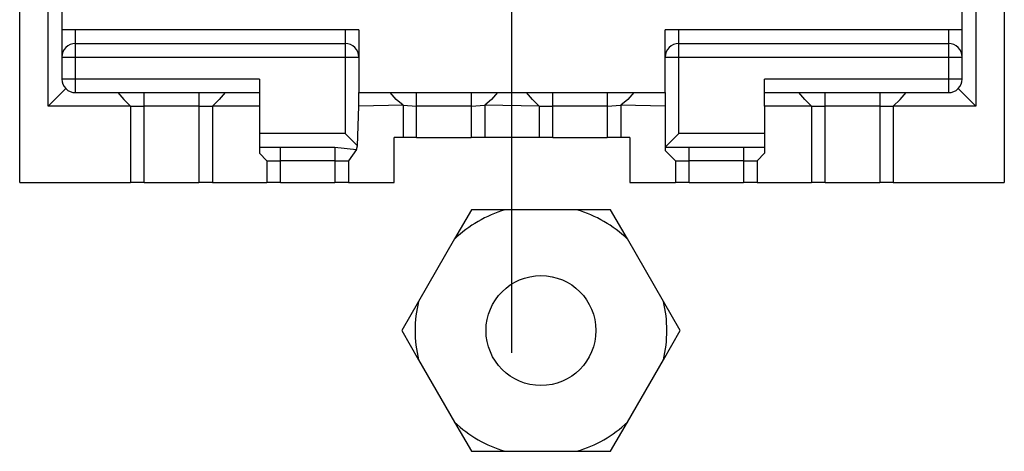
# Model space of a CAD drawing. Header units: millimetres. Extents: x 618 to 1482, y 17 to 575.
# Tile 82 of 90: x 982 to 996, y 376 to 382. Entities that reach past the tile are written whole.
import ezdxf

# ---------------------------------------------------------------- set-up
doc = ezdxf.new("R2010")
doc.units = ezdxf.units.MM
doc.linetypes.add('DOT_CENTER', pattern=[14, 12, -1, 0, -1])
doc.layers.add('1', color=7, linetype='Continuous')

# ---------------------------------------------------------------- blocks, each defined once
blk = doc.blocks.new('cu_bee7s_cca__41', base_point=(1238.762, 264.915))
at = {"color": 7, "linetype": 'Continuous'}
for p, q in [((1309.086, 506.574), (1309.086, 563.191)), ((1327.451, 559.495), (1327.451, 506.574)), ((1309.62, 507.996), (1309.62, 510.308)), ((1309.874, 510.308), (1309.874, 509.419)), ((1326.663, 509.419), (1326.663, 510.308)), ((1326.917, 510.308), (1326.917, 507.996)), ((1310.128, 509.419), (1309.874, 509.419)), ((1309.874, 509.419), (1309.874, 508.911)), ((1315.157, 509.419), (1310.128, 509.419)), ((1315.411, 509.419), (1315.157, 509.419)), ((1315.411, 509.419), (1315.411, 508.911)), ((1321.38, 509.419), (1321.126, 509.419)), ((1321.126, 508.911), (1321.126, 509.419)), ((1326.409, 509.419), (1321.38, 509.419)), ((1326.663, 509.419), (1326.409, 509.419)), ((1326.663, 508.911), (1326.663, 509.419)), ((1310.128, 509.165), (1315.157, 509.165)), ((1321.38, 509.165), (1326.409, 509.165)), ((1309.874, 508.911), (1309.874, 508.504)), ((1315.411, 508.911), (1315.411, 508.25)), ((1321.126, 508.25), (1321.126, 508.911)), ((1326.663, 508.504), (1326.663, 508.911)), ((1309.62, 507.996), (1309.948, 508.325)), ((1313.557, 508.504), (1313.557, 508.25)), ((1322.98, 508.25), (1322.98, 508.504)), ((1326.589, 508.325), (1326.917, 507.996)), ((1310.128, 508.25), (1310.919, 508.25)), ((1310.919, 508.25), (1311.029, 508.123)), ((1310.919, 508.25), (1311.41, 508.25)), ((1311.41, 508.25), (1312.426, 508.25)), ((1312.426, 508.25), (1312.918, 508.25)), ((1312.918, 508.25), (1312.807, 508.123)), ((1312.918, 508.25), (1313.557, 508.25)), ((1313.557, 508.25), (1313.557, 507.996)), ((1315.411, 507.996), (1315.411, 508.25)), ((1315.411, 508.25), (1315.999, 508.25)), ((1316.109, 508.123), (1315.999, 508.25)), ((1315.999, 508.25), (1316.49, 508.25)), ((1316.49, 508.25), (1317.506, 508.25)), ((1317.506, 508.25), (1317.998, 508.25)), ((1317.998, 508.25), (1317.888, 508.124)), ((1317.998, 508.25), (1318.539, 508.25)), ((1318.539, 508.25), (1319.03, 508.25)), ((1318.649, 508.123), (1318.539, 508.25)), ((1319.03, 508.25), (1320.046, 508.25)), ((1320.046, 508.25), (1320.538, 508.25)), ((1320.538, 508.25), (1320.428, 508.124)), ((1320.538, 508.25), (1321.126, 508.25)), ((1321.126, 508.25), (1321.126, 507.996)), ((1322.98, 507.996), (1322.98, 508.25)), ((1322.98, 508.25), (1323.619, 508.25)), ((1323.619, 508.25), (1324.11, 508.25)), ((1323.729, 508.123), (1323.619, 508.25)), ((1324.11, 508.25), (1325.126, 508.25)), ((1325.126, 508.25), (1325.618, 508.25)), ((1325.507, 508.123), (1325.618, 508.25)), ((1325.618, 508.25), (1326.409, 508.25)), ((1311.156, 507.996), (1309.62, 507.996)), ((1311.029, 508.123), (1311.156, 507.996)), ((1311.156, 507.996), (1311.156, 506.574)), ((1311.156, 507.996), (1311.41, 507.996)), ((1312.426, 507.996), (1311.41, 507.996)), ((1312.426, 507.996), (1312.68, 507.996)), ((1312.807, 508.123), (1312.68, 507.996)), ((1312.68, 507.996), (1312.68, 506.574)), ((1313.557, 507.996), (1312.68, 507.996)), ((1313.557, 507.996), (1313.557, 507.488)), ((1315.388, 507.258), (1315.411, 507.996)), ((1316.236, 508.017), (1315.411, 507.996)), ((1316.236, 508.017), (1316.109, 508.123)), ((1316.236, 508.017), (1316.236, 507.412)), ((1316.236, 508.017), (1316.49, 507.996)), ((1317.506, 507.996), (1316.49, 507.996)), ((1317.506, 507.996), (1317.76, 508.017)), ((1317.888, 508.124), (1317.76, 508.017)), ((1317.76, 508.017), (1317.76, 507.412)), ((1318.776, 507.996), (1317.76, 508.017)), ((1318.776, 507.996), (1318.649, 508.123)), ((1318.776, 507.996), (1319.03, 507.996)), ((1318.776, 507.996), (1318.776, 507.412)), ((1320.046, 507.996), (1319.03, 507.996)), ((1320.046, 507.996), (1320.3, 508.017)), ((1320.428, 508.124), (1320.3, 508.017)), ((1321.126, 507.996), (1320.3, 508.017)), ((1320.3, 508.017), (1320.3, 507.412)), ((1321.126, 507.996), (1321.126, 507.234)), ((1323.856, 507.996), (1322.98, 507.996)), ((1322.98, 507.996), (1322.98, 507.488)), ((1323.856, 507.996), (1323.729, 508.123)), ((1323.856, 507.996), (1324.11, 507.996)), ((1323.856, 507.996), (1323.856, 506.574)), ((1325.126, 507.996), (1324.11, 507.996)), ((1325.126, 507.996), (1325.38, 507.996)), ((1325.38, 507.996), (1325.507, 508.123)), ((1325.38, 507.996), (1325.38, 506.574)), ((1326.917, 507.996), (1325.38, 507.996)), ((1313.557, 507.488), (1313.557, 507.234)), ((1316.071, 506.574), (1316.071, 507.412)), ((1316.236, 507.412), (1316.071, 507.412)), ((1316.49, 507.412), (1316.236, 507.412)), ((1316.49, 507.412), (1317.506, 507.412)), ((1317.76, 507.412), (1317.506, 507.412)), ((1318.776, 507.412), (1317.76, 507.412)), ((1319.03, 507.412), (1318.776, 507.412)), ((1319.03, 507.412), (1320.046, 507.412)), ((1320.3, 507.412), (1320.046, 507.412)), ((1320.466, 507.412), (1320.3, 507.412)), ((1320.466, 507.412), (1320.466, 506.574)), ((1322.98, 507.488), (1322.98, 507.234)), ((1313.557, 507.234), (1313.557, 507.12)), ((1313.557, 507.234), (1313.95, 507.234)), ((1313.95, 507.234), (1314.966, 507.234)), ((1314.966, 507.234), (1315.371, 507.193)), ((1315.371, 507.193), (1315.388, 507.258)), ((1321.126, 507.234), (1321.57, 507.234)), ((1321.126, 507.234), (1321.126, 507.171)), ((1321.57, 507.234), (1322.586, 507.234)), ((1322.586, 507.234), (1322.98, 507.234)), ((1322.98, 507.234), (1322.98, 507.12)), ((1313.696, 506.98), (1313.557, 507.12)), ((1315.371, 507.193), (1315.22, 506.98)), ((1321.316, 506.98), (1321.126, 507.171)), ((1322.98, 507.12), (1322.84, 506.98)), ((1313.696, 506.98), (1313.696, 506.574)), ((1313.696, 506.98), (1313.95, 506.98)), ((1314.966, 506.98), (1313.95, 506.98)), ((1314.966, 506.98), (1315.22, 506.98)), ((1315.22, 506.98), (1315.22, 506.574)), ((1321.316, 506.98), (1321.57, 506.98)), ((1321.316, 506.98), (1321.316, 506.574)), ((1322.586, 506.98), (1321.57, 506.98)), ((1322.586, 506.98), (1322.84, 506.98)), ((1322.84, 506.98), (1322.84, 506.574)), ((1309.086, 506.574), (1311.156, 506.574)), ((1311.41, 506.574), (1311.156, 506.574)), ((1311.41, 506.574), (1312.426, 506.574)), ((1312.68, 506.574), (1312.426, 506.574)), ((1312.68, 506.574), (1313.696, 506.574)), ((1313.95, 506.574), (1313.696, 506.574)), ((1313.95, 506.574), (1314.966, 506.574)), ((1315.22, 506.574), (1314.966, 506.574)), ((1315.22, 506.574), (1316.071, 506.574)), ((1320.466, 506.574), (1321.316, 506.574)), ((1321.57, 506.574), (1321.316, 506.574)), ((1321.57, 506.574), (1322.586, 506.574)), ((1322.84, 506.574), (1322.586, 506.574)), ((1322.84, 506.574), (1323.856, 506.574)), ((1324.11, 506.574), (1323.856, 506.574)), ((1324.11, 506.574), (1325.126, 506.574)), ((1325.38, 506.574), (1325.126, 506.574)), ((1325.38, 506.574), (1327.451, 506.574)), ((1317.51, 506.065), (1317.196, 505.522)), ((1318.137, 506.065), (1317.51, 506.065)), ((1319.48, 506.065), (1318.137, 506.065)), ((1320.108, 506.065), (1319.48, 506.065)), ((1320.421, 505.522), (1320.108, 506.065)), ((1317.196, 505.522), (1316.524, 504.358)), ((1321.093, 504.358), (1320.421, 505.522)), ((1316.524, 504.358), (1316.211, 503.815)), ((1321.407, 503.815), (1321.093, 504.358)), ((1316.211, 503.815), (1316.524, 503.272)), ((1321.093, 503.272), (1321.407, 503.815)), ((1316.524, 503.272), (1317.196, 502.108)), ((1320.421, 502.108), (1321.093, 503.272)), ((1317.196, 502.108), (1317.51, 501.565)), ((1320.108, 501.565), (1320.421, 502.108)), ((1317.51, 501.565), (1318.137, 501.565)), ((1318.137, 501.565), (1319.48, 501.565)), ((1319.48, 501.565), (1320.108, 501.565))]:
    blk.add_line(p, q, dxfattribs=at)
at = {"color": 124, "linetype": 'Continuous'}
for p, q in [((1310.128, 509.165), (1310.128, 509.419)), ((1315.157, 509.419), (1315.157, 509.165)), ((1321.38, 509.165), (1321.38, 509.419)), ((1326.409, 509.419), (1326.409, 509.165)), ((1310.128, 508.911), (1310.128, 509.165)), ((1315.157, 509.165), (1315.157, 508.911)), ((1321.38, 508.911), (1321.38, 509.165)), ((1326.409, 509.165), (1326.409, 508.911)), ((1309.874, 508.911), (1310.128, 508.911)), ((1310.128, 508.504), (1310.128, 508.911)), ((1310.128, 508.911), (1315.157, 508.911)), ((1315.157, 508.911), (1315.157, 507.488)), ((1315.157, 508.911), (1315.411, 508.911)), ((1321.126, 508.911), (1321.38, 508.911)), ((1321.38, 507.488), (1321.38, 508.911)), ((1321.38, 508.911), (1326.409, 508.911)), ((1326.409, 508.911), (1326.663, 508.911)), ((1326.409, 508.911), (1326.409, 508.504)), ((1310.128, 508.504), (1309.874, 508.504)), ((1310.128, 508.25), (1310.128, 508.504)), ((1313.557, 508.504), (1310.128, 508.504)), ((1326.409, 508.504), (1322.98, 508.504)), ((1326.663, 508.504), (1326.409, 508.504)), ((1326.409, 508.504), (1326.409, 508.25)), ((1311.41, 507.996), (1311.41, 508.25)), ((1312.426, 508.25), (1312.426, 507.996)), ((1316.49, 507.996), (1316.49, 508.25)), ((1317.506, 508.25), (1317.506, 507.996)), ((1319.03, 507.996), (1319.03, 508.25)), ((1320.046, 508.25), (1320.046, 507.996)), ((1324.11, 507.996), (1324.11, 508.25)), ((1325.126, 508.25), (1325.126, 507.996)), ((1311.41, 506.574), (1311.41, 507.996)), ((1312.426, 507.996), (1312.426, 506.574)), ((1316.49, 507.412), (1316.49, 507.996)), ((1317.506, 507.996), (1317.506, 507.412)), ((1319.03, 507.412), (1319.03, 507.996)), ((1320.046, 507.996), (1320.046, 507.412)), ((1324.11, 506.574), (1324.11, 507.996)), ((1325.126, 507.996), (1325.126, 506.574)), ((1315.157, 507.488), (1313.557, 507.488)), ((1322.98, 507.488), (1321.38, 507.488)), ((1313.95, 506.98), (1313.95, 507.234)), ((1314.966, 507.234), (1314.966, 506.98)), ((1321.57, 506.98), (1321.57, 507.234)), ((1322.586, 507.234), (1322.586, 506.98)), ((1313.95, 506.574), (1313.95, 506.98)), ((1314.966, 506.98), (1314.966, 506.574)), ((1321.57, 506.574), (1321.57, 506.98)), ((1322.586, 506.98), (1322.586, 506.574))]:
    blk.add_line(p, q, dxfattribs=at)
at = {"color": 7, "linetype": 'Continuous'}
blk.add_circle((1318.809, 503.815), 1.025, dxfattribs=at)
for centre, radius, start, end in [((1310.128, 508.911), 0.254, 90, 180), ((1315.157, 508.911), 0.254, 0, 90), ((1321.38, 508.911), 0.254, 90, 180), ((1326.409, 508.911), 0.254, 0, 90), ((1310.128, 508.504), 0.254, 180, 225), ((1310.128, 508.504), 0.254, 225, 270), ((1326.409, 508.504), 0.254, 270, 315), ((1326.409, 508.504), 0.254, 315, 0), ((1318.809, 503.815), 2.348, 106.6183, 133.3817), ((1318.809, 503.815), 2.348, 46.6183, 73.3817), ((1318.809, 503.815), 2.348, 166.6183, 193.3817), ((1318.809, 503.815), 2.348, 346.6183, 13.3817), ((1318.809, 503.815), 2.348, 226.6183, 253.3817), ((1318.809, 503.815), 2.348, 286.6183, 313.3817)]:
    blk.add_arc(centre, radius, start, end, dxfattribs=at)
for points, knots in [([(1315.157, 507.488), (1315.189, 507.456), (1315.25, 507.395), (1315.319, 507.326), (1315.364, 507.281), (1315.38, 507.266), (1315.388, 507.258)], [0, 0, 0, 0, 0.1367741, 0.2599232, 0.2930189, 0.3261146, 0.3261146, 0.3261146, 0.3261146]), ([(1321.126, 507.234), (1321.134, 507.242), (1321.15, 507.258), (1321.202, 507.31), (1321.278, 507.387), (1321.347, 507.455), (1321.38, 507.488)], [0, 0, 0, 0, 0.0338818, 0.0677636, 0.2196521, 0.3592103, 0.3592103, 0.3592103, 0.3592103])]:
    blk.add_open_spline(points, degree=3, knots=knots, dxfattribs=at)
at = {"layer": '1', "color": 30, "linetype": 'DOT_CENTER'}
blk.add_line((1318.268, 503.399), (1318.268, 566.366), dxfattribs=at)
blk = doc.blocks.new('cu_ATCA-3671__43', base_point=(1219.889, 250.575))
blk.add_blockref('cu_bee7s_cca__41', (1238.762, 264.915))
blk = doc.blocks.new('FRONT1', base_point=(1393.512, 426.04))
blk.add_blockref('cu_ATCA-3671__43', (1219.889, 250.575))

msp = doc.modelspace()

# ---------------------------------------------------------------- block references
at = {"xscale": 0.75, "yscale": 0.75, "zscale": 0.75}
msp.add_blockref('FRONT1', (1045.134, 319.53), dxfattribs=at)

doc.saveas('drawing.dxf')
